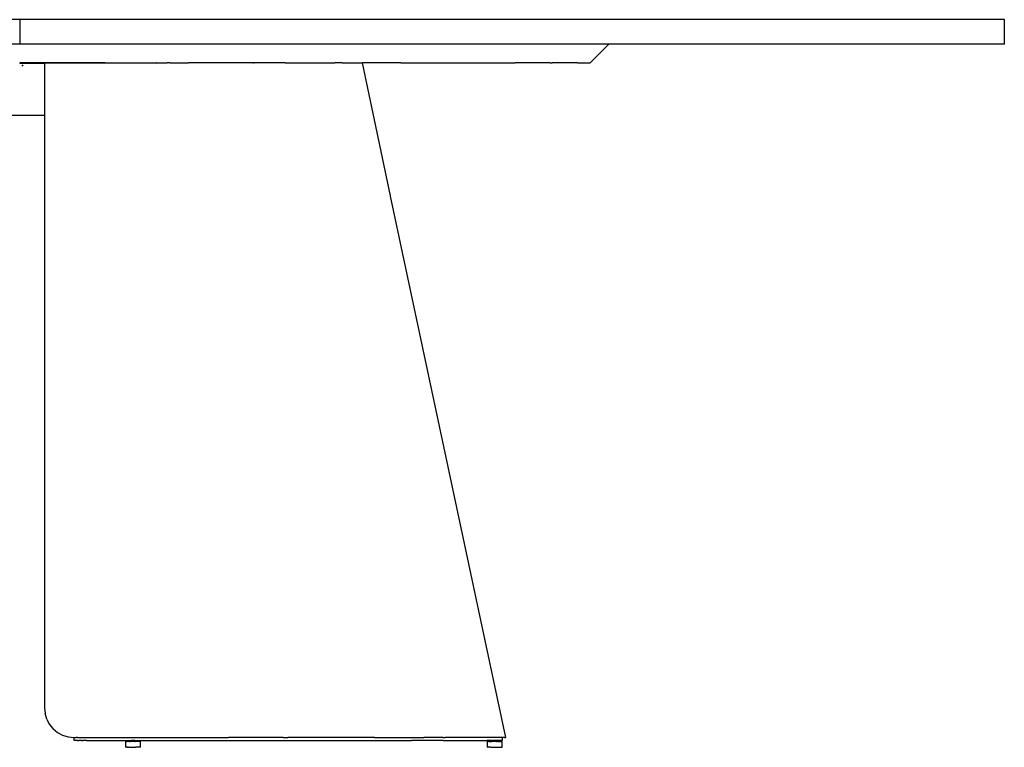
# Model space of a CAD drawing. Extents: x -795 to 1205, y -1287 to 1721.
# Tile 2 of 35: x 205 to 1205, y -1287 to -548. Entities that reach past the tile are written whole.
import ezdxf

# ---------------------------------------------------------------- set-up
doc = ezdxf.new("R2010")
doc.units = 0
doc.layers.get('0').update_dxf_attribs({"linetype": 'CONTINUOUS'})

msp = doc.modelspace()

# ---------------------------------------------------------------- linework, layer by layer
for p, q in [((205.2, -548.4), (74.6, -548.4)), ((205.2, -548.4), (205.2, -573.4)), ((335.7, -548.4), (205.2, -548.4)), ((464, -548.4), (335.7, -548.4)), ((587.8, -548.4), (464, -548.4)), ((705.2, -548.4), (587.8, -548.4)), ((813.9, -548.4), (705.2, -548.4)), ((912.3, -548.4), (813.9, -548.4)), ((998.5, -548.4), (912.3, -548.4)), ((1071.2, -548.4), (998.5, -548.4)), ((1129, -548.4), (1071.2, -548.4)), ((1171.1, -548.4), (1129, -548.4)), ((1196.6, -548.4), (1171.1, -548.4)), ((1205.2, -548.4), (1196.6, -548.4)), ((1205.2, -573.4), (1205.2, -548.4)), ((205.2, -573.4), (115.7, -573.4)), ((294.6, -573.4), (205.2, -573.4)), ((335.7, -573.4), (294.6, -573.4)), ((382, -573.4), (335.7, -573.4)), ((464, -573.4), (382, -573.4)), ((465.5, -573.4), (464, -573.4)), ((543.2, -573.4), (465.5, -573.4)), ((587.8, -573.4), (543.2, -573.4)), ((613.3, -573.4), (587.8, -573.4)), ((674.3, -573.4), (613.3, -573.4)), ((705.2, -573.4), (674.3, -573.4)), ((724.8, -573.4), (705.2, -573.4)), ((763.7, -573.4), (724.8, -573.4)), ((790.1, -573.4), (763.7, -573.4)), ((803.5, -573.4), (784.5, -592.4)), ((803.5, -573.4), (790.1, -573.4)), ((813.9, -573.4), (803.5, -573.4)), ((912.3, -573.4), (813.9, -573.4)), ((998.5, -573.4), (912.3, -573.4)), ((1071.2, -573.4), (998.5, -573.4)), ((1129, -573.4), (1071.2, -573.4)), ((1171.1, -573.4), (1129, -573.4)), ((1196.6, -573.4), (1171.1, -573.4)), ((1205.2, -573.4), (1196.6, -573.4)), ((205.1, -592.4), (205, -592.5)), ((205, -592.5), (205, -592.5)), ((205, -592.5), (205.4, -592.5)), ((205.2, -592.4), (205.1, -592.4)), ((205.1, -592.4), (205.1, -592.4)), ((205.3, -592.4), (205.2, -592.4)), ((205.3, -592.4), (205.3, -592.4)), ((205.4, -592.4), (205.3, -592.4)), ((205.4, -592.4), (205.4, -592.4)), ((205.6, -592.4), (205.4, -592.4)), ((205.4, -592.5), (205.7, -592.5)), ((205.7, -592.4), (205.6, -592.4)), ((205.7, -592.4), (206, -592.4)), ((205.7, -592.5), (205.7, -592.5)), ((205.7, -592.5), (205.8, -592.5)), ((205.8, -592.5), (206, -592.5)), ((206.1, -592.4), (206, -592.4)), ((206.1, -592.5), (206, -592.5)), ((206.1, -592.5), (206.1, -592.4)), ((206.2, -592.4), (206.1, -592.5)), ((206.1, -592.4), (206.1, -592.4)), ((206.1, -592.4), (206.2, -592.4)), ((206.1, -592.5), (206.5, -592.5)), ((206.4, -592.4), (206.2, -592.4)), ((206.2, -592.4), (206.2, -592.4)), ((206.4, -592.4), (206.4, -592.4)), ((206.4, -592.4), (206.5, -592.5)), ((206.5, -592.4), (206.5, -592.5)), ((206.8, -592.4), (206.5, -592.4)), ((206.5, -592.5), (206.8, -592.5)), ((206.9, -592.4), (206.8, -592.4)), ((206.8, -592.5), (206.8, -592.6)), ((206.9, -592.6), (206.8, -592.6)), ((207.1, -592.4), (206.9, -592.4)), ((206.9, -592.6), (207.1, -592.6)), ((207.1, -592.4), (207.1, -592.4)), ((207.1, -592.4), (207.1, -592.4)), ((207.3, -592.4), (207.1, -592.4)), ((207.1, -592.6), (207.2, -592.6)), ((207.3, -592.6), (207.2, -592.6)), ((207.4, -592.4), (207.3, -592.4)), ((207.3, -592.6), (207.3, -592.6)), ((207.3, -592.6), (207.4, -592.6)), ((207.5, -592.4), (207.4, -592.4)), ((207.4, -592.6), (207.5, -592.6)), ((207.5, -592.4), (207.6, -592.4)), ((207.5, -592.6), (207.6, -592.6)), ((207.6, -592.4), (207.7, -592.4)), ((207.6, -592.4), (207.6, -592.4)), ((207.6, -592.4), (207.6, -592.5)), ((207.6, -592.5), (207.6, -592.6)), ((207.6, -592.5), (207.6, -592.5)), ((207.6, -592.6), (207.6, -592.7)), ((207.6, -592.6), (207.6, -592.6)), ((207.6, -592.6), (207.6, -592.6)), ((207.7, -592.6), (207.6, -592.6)), ((207.6, -592.6), (207.6, -592.6)), ((207.6, -592.6), (207.6, -592.6)), ((207.6, -592.7), (207.6, -592.7)), ((207.6, -592.7), (207.6, -592.7)), ((207.6, -592.7), (207.6, -592.8)), ((207.6, -592.7), (207.9, -592.9)), ((207.6, -592.7), (207.6, -592.7)), ((207.6, -592.8), (207.6, -592.8)), ((207.6, -592.8), (207.6, -592.9)), ((207.6, -592.8), (207.6, -592.8)), ((207.6, -592.9), (207.6, -593)), ((207.6, -593), (207.6, -593.1)), ((207.6, -593.1), (207.6, -593.2)), ((207.6, -593.2), (207.6, -593.2)), ((207.6, -593.2), (207.6, -593.4)), ((207.6, -593.4), (207.6, -593.4)), ((207.6, -594.6), (207.6, -594.6)), ((207.6, -594.6), (207.9, -594.8)), ((207.6, -594.6), (207.6, -594.6)), ((207.6, -594.6), (207.6, -594.8)), ((207.6, -594.8), (207.6, -595)), ((207.6, -594.8), (207.6, -594.8)), ((207.6, -595), (207.6, -595)), ((207.6, -595), (207.6, -595.1)), ((207.6, -595.1), (207.6, -595.2)), ((207.6, -595.2), (207.6, -595.3)), ((207.9, -592.4), (207.7, -592.6)), ((207.7, -592.4), (207.8, -592.4)), ((207.7, -592.6), (230.2, -592.5)), ((207.7, -592.6), (207.7, -592.6)), ((207.8, -592.4), (207.9, -592.4)), ((207.9, -592.4), (207.9, -592.4)), ((230.2, -592.4), (207.9, -592.4)), ((207.9, -592.9), (208, -592.9)), ((208.1, -593.2), (207.9, -593.4)), ((207.9, -594.8), (208, -594.9)), ((208, -595.3), (207.9, -595.3)), ((208, -592.9), (208.1, -593)), ((208, -594.9), (208.1, -595)), ((208, -595.2), (208, -595.3)), ((208, -595.2), (208.1, -595.2)), ((208.1, -593), (208.1, -593)), ((208.1, -593), (208.1, -593.1)), ((208.1, -593.1), (208.1, -593.2)), ((208.1, -593.2), (208.1, -593.2)), ((208.1, -593.2), (208.1, -593.2)), ((208.1, -595), (208.1, -595)), ((208.1, -595), (208.1, -595)), ((208.1, -595), (208.1, -595.1)), ((208.1, -595.1), (208.1, -595.2)), ((208.1, -595.2), (208.1, -595.2)), ((291.8, -592.4), (230.2, -592.4)), ((230.2, -592.4), (230.2, -592.5)), ((230.2, -592.5), (291.8, -592.4)), ((230.2, -592.5), (230.2, -592.6)), ((230.2, -592.6), (230.2, -592.7)), ((230.2, -592.7), (230.2, -593)), ((230.2, -593), (230.2, -593.1)), ((230.2, -593.1), (230.2, -593.4)), ((230.2, -593.4), (230.2, -594.1)), ((230.2, -594.1), (230.2, -594.6)), ((230.2, -594.6), (230.2, -595.2)), ((230.2, -595.2), (230.2, -595.4)), ((230.2, -595.4), (230.2, -596)), ((230.2, -596), (230.2, -626.2)), ((291.8, -592.4), (306.5, -592.4)), ((306.5, -592.4), (307.1, -592.4)), ((306.5, -592.4), (306.5, -592.4)), ((307.1, -592.4), (307.1, -592.4)), ((307.1, -592.4), (344.1, -592.4)), ((344.2, -592.4), (344.1, -592.4)), ((344.2, -592.4), (354.7, -592.4)), ((354.7, -592.4), (354.8, -592.4)), ((357.4, -592.4), (354.8, -592.4)), ((357.4, -592.4), (357.5, -592.4)), ((357.5, -592.4), (358.6, -592.4)), ((358.6, -592.4), (358.7, -592.4)), ((358.7, -592.4), (376.4, -592.4)), ((376.6, -592.4), (376.4, -592.4)), ((377, -592.4), (376.6, -592.4)), ((410.4, -592.4), (377, -592.4)), ((410.5, -592.4), (410.4, -592.4)), ((441.9, -592.4), (410.5, -592.4)), ((441.9, -592.4), (442, -592.4)), ((443, -592.4), (442, -592.4)), ((443, -592.4), (443.3, -592.4)), ((443, -592.4), (443, -592.4)), ((443.6, -592.4), (443.3, -592.4)), ((447.4, -592.4), (443.6, -592.4)), ((447.5, -592.4), (447.4, -592.4)), ((448.2, -592.4), (447.5, -592.4)), ((448.2, -592.4), (448.2, -592.4)), ((457.3, -592.4), (448.2, -592.4)), ((474.8, -592.4), (457.3, -592.4)), ((474.8, -592.4), (502.9, -592.4)), ((502.9, -592.4), (525.2, -592.4)), ((532.5, -592.4), (525.2, -592.4)), ((532.5, -592.4), (540.7, -592.4)), ((540.7, -592.4), (549.9, -592.4)), ((549.9, -592.4), (553.1, -592.4)), ((581.8, -727.4), (553.1, -592.4)), ((592, -592.4), (553.1, -592.4)), ((592, -592.4), (592, -592.4)), ((592, -592.4), (600.3, -592.4)), ((600.3, -592.4), (659.4, -592.4)), ((659.4, -592.4), (708.3, -592.4)), ((744, -592.4), (708.3, -592.4)), ((744, -592.4), (744, -592.4)), ((744, -592.4), (745.9, -592.4)), ((745.9, -592.4), (746, -592.4)), ((746, -592.4), (745.9, -592.4)), ((746.1, -592.4), (746, -592.4)), ((746.1, -592.4), (746, -592.4)), ((746, -592.4), (746, -592.4)), ((746, -592.4), (746, -592.4)), ((746.1, -592.4), (746.2, -592.4)), ((771.6, -592.4), (746.2, -592.4)), ((771.6, -592.4), (784.5, -592.4)), ((230.2, -626.2), (230.2, -631.6)), ((230.2, -631.6), (230.2, -631.6)), ((230.2, -631.6), (230.2, -631.9)), ((230.2, -631.9), (230.2, -632.5)), ((230.2, -632.5), (230.2, -632.7)), ((230.2, -632.7), (230.2, -633.7)), ((230.2, -633.7), (230.2, -634)), ((230.2, -634), (230.2, -643.9)), ((180.2, -645.5), (230.2, -645.5)), ((230.2, -643.9), (230.2, -644.9)), ((230.2, -644.9), (230.2, -645)), ((230.2, -645), (230.2, -645.5)), ((230.2, -645.5), (230.2, -1247.4)), ((581.8, -727.5), (581.8, -727.4)), ((698.7, -1277.4), (581.8, -727.5)), ((230.2, -1247.4), (230.7, -1253.2)), ((232.4, -1258.8), (230.7, -1253.2)), ((232.4, -1258.8), (235.1, -1264)), ((235.1, -1264), (238.8, -1268.5)), ((238.8, -1268.5), (243.4, -1272.3)), ((243.4, -1272.3), (248.6, -1275.1)), ((248.6, -1275.1), (254.2, -1276.8)), ((254.2, -1276.8), (260.2, -1277.4)), ((260.2, -1277.4), (260.4, -1277.4)), ((260.2, -1280.4), (260.2, -1277.4)), ((260.4, -1277.4), (261.1, -1277.4)), ((261.1, -1277.4), (262.2, -1277.4)), ((263.6, -1277.4), (262.2, -1277.4)), ((263.6, -1277.4), (265.2, -1277.4)), ((265.2, -1277.4), (265.7, -1277.4)), ((265.7, -1277.4), (380.2, -1277.4)), ((380.2, -1277.4), (380.7, -1277.4)), ((380.7, -1277.4), (396.1, -1277.4)), ((396.1, -1277.4), (417.2, -1277.4)), ((429.4, -1277.4), (417.2, -1277.4)), ((443, -1277.4), (429.4, -1277.4)), ((472.6, -1277.4), (443, -1277.4)), ((472.6, -1277.4), (477.1, -1277.4)), ((477.1, -1277.4), (477.5, -1277.4)), ((504.6, -1277.4), (477.5, -1277.4)), ((523.2, -1277.4), (504.6, -1277.4)), ((535.4, -1277.4), (523.2, -1277.4)), ((564.3, -1277.4), (535.4, -1277.4)), ((565.3, -1277.4), (564.3, -1277.4)), ((565.3, -1277.4), (591.2, -1277.4)), ((591.2, -1277.4), (602.9, -1277.4)), ((602.9, -1277.4), (615.6, -1277.4)), ((635, -1277.4), (615.6, -1277.4)), ((635, -1277.4), (637.3, -1277.4)), ((656, -1277.4), (637.3, -1277.4)), ((660.8, -1277.4), (656, -1277.4)), ((671.6, -1277.4), (660.8, -1277.4)), ((679.7, -1277.4), (671.6, -1277.4)), ((683.7, -1277.4), (679.7, -1277.4)), ((691.3, -1277.4), (683.7, -1277.4)), ((692.3, -1277.4), (691.3, -1277.4)), ((695.2, -1277.4), (692.3, -1277.4)), ((695.2, -1277.4), (695.2, -1280.4)), ((697.3, -1277.4), (695.2, -1277.4)), ((697.3, -1277.4), (698.4, -1277.4)), ((698.4, -1277.4), (698.7, -1277.4)), ((260.4, -1280.4), (260.2, -1280.4)), ((261.1, -1280.4), (260.4, -1280.4)), ((262.2, -1280.4), (261.1, -1280.4)), ((263.6, -1280.4), (262.2, -1280.4)), ((263.6, -1280.4), (265.2, -1280.4)), ((266.1, -1280.4), (265.2, -1280.4)), ((266.1, -1280.4), (266.2, -1280.4)), ((267.8, -1280.4), (266.2, -1280.4)), ((267.9, -1280.4), (267.8, -1280.4)), ((267.9, -1280.4), (268.2, -1280.4)), ((268.3, -1280.4), (268.2, -1280.4)), ((268.2, -1280.4), (268.2, -1280.4)), ((268.4, -1280.4), (268.3, -1280.4)), ((268.3, -1280.4), (268.3, -1280.4)), ((268.4, -1280.4), (268.5, -1280.4)), ((268.5, -1280.4), (268.6, -1280.4)), ((268.6, -1280.4), (269.3, -1280.4)), ((269.3, -1280.4), (269.3, -1280.4)), ((270.1, -1280.4), (269.3, -1280.4)), ((270.1, -1280.4), (270.2, -1280.4)), ((271, -1280.4), (270.2, -1280.4)), ((271, -1280.4), (271.1, -1280.4)), ((272.8, -1280.4), (271.1, -1280.4)), ((272.8, -1280.4), (272.8, -1280.4)), ((272.8, -1280.4), (272.9, -1280.4)), ((272.8, -1280.4), (272.8, -1280.4)), ((272.9, -1280.4), (275.1, -1280.4)), ((275.1, -1280.4), (317.2, -1280.6)), ((312.7, -1281.4), (312.7, -1281.4)), ((312.7, -1281.8), (312.7, -1281.4)), ((312.7, -1281.4), (312.7, -1281.4)), ((312.9, -1281.4), (312.7, -1281.4)), ((312.7, -1281.4), (312.7, -1281.4)), ((312.7, -1282.9), (312.7, -1281.8)), ((312.7, -1283.4), (312.7, -1282.9)), ((312.7, -1287), (312.7, -1283.4)), ((312.7, -1287.4), (312.7, -1287)), ((312.7, -1287.4), (312.7, -1287.4)), ((312.7, -1287.4), (312.9, -1287.4)), ((313, -1281.4), (312.9, -1281.4)), ((312.9, -1287.4), (313.3, -1287.4)), ((313, -1281.4), (313, -1281.4)), ((313.3, -1281.4), (313, -1281.4)), ((313.3, -1281.4), (313.4, -1281.4)), ((313.4, -1287.4), (313.3, -1287.4)), ((313.4, -1281.4), (313.6, -1281.4)), ((313.5, -1287.4), (313.4, -1287.4)), ((313.6, -1287.4), (313.5, -1287.4)), ((313.6, -1281.4), (313.9, -1281.4)), ((313.9, -1287.4), (313.6, -1287.4)), ((314, -1281.4), (313.9, -1281.4)), ((313.9, -1287.4), (314, -1287.4)), ((314, -1281.4), (314.1, -1281.4)), ((314.1, -1287.4), (314, -1287.4)), ((314.6, -1281.4), (314.1, -1281.4)), ((314.2, -1287.4), (314.1, -1287.4)), ((314.1, -1287.4), (314.1, -1287.4)), ((314.2, -1287.4), (314.6, -1287.4)), ((314.7, -1281.4), (314.6, -1281.4)), ((315.4, -1287.4), (314.6, -1287.4)), ((315.4, -1281.4), (314.7, -1281.4)), ((315.6, -1281.4), (315.4, -1281.4)), ((315.4, -1287.4), (316.3, -1287.4)), ((316.3, -1281.4), (315.6, -1281.4)), ((316.5, -1281.4), (316.3, -1281.4)), ((316.3, -1287.4), (317.4, -1287.4)), ((316.5, -1281.4), (317.2, -1281.4)), ((317.2, -1280.4), (317.2, -1280.5)), ((317.2, -1280.5), (317.2, -1280.5)), ((317.2, -1280.5), (317.2, -1280.6)), ((317.2, -1280.6), (317.2, -1280.5)), ((317.2, -1280.5), (317.2, -1280.5)), ((317.2, -1280.5), (317.3, -1280.5)), ((317.2, -1280.7), (317.2, -1280.6)), ((317.2, -1280.8), (317.2, -1280.7)), ((317.2, -1280.9), (317.2, -1280.8)), ((317.2, -1280.9), (317.2, -1281.2)), ((317.2, -1281.4), (317.2, -1281.2)), ((317.2, -1281.4), (317.2, -1281.3)), ((317.2, -1281.3), (317.4, -1281.3)), ((317.2, -1281.4), (317.2, -1281.4)), ((317.2, -1281.4), (317.2, -1281.4)), ((317.3, -1281.4), (317.2, -1281.4)), ((317.3, -1281.4), (317.2, -1281.4)), ((317.2, -1281.4), (317.2, -1281.4)), ((317.3, -1280.4), (317.3, -1280.5)), ((317.3, -1280.5), (317.3, -1280.5)), ((317.3, -1280.5), (317.4, -1280.5)), ((317.3, -1280.5), (317.3, -1280.5)), ((317.4, -1281.4), (317.3, -1281.4)), ((317.4, -1280.5), (317.5, -1280.5)), ((317.4, -1281.3), (317.5, -1281.2)), ((317.4, -1281.3), (317.4, -1281.3)), ((317.4, -1281.3), (317.4, -1281.3)), ((317.4, -1281.4), (317.4, -1281.4)), ((317.5, -1281.4), (317.4, -1281.4)), ((317.4, -1287.4), (318.5, -1287.4)), ((317.5, -1280.5), (317.5, -1280.5)), ((317.6, -1280.5), (317.5, -1280.5)), ((317.6, -1281.2), (317.5, -1281.2)), ((317.5, -1281.4), (317.6, -1281.4)), ((317.7, -1280.4), (317.6, -1280.4)), ((317.6, -1280.4), (317.6, -1280.5)), ((317.7, -1281.2), (317.6, -1281.2)), ((317.7, -1281.4), (317.6, -1281.4)), ((317.7, -1280.4), (317.7, -1280.4)), ((317.7, -1280.4), (317.8, -1280.5)), ((317.8, -1281.1), (317.7, -1281.1)), ((317.7, -1281.1), (317.7, -1281.2)), ((317.8, -1281.4), (317.7, -1281.4)), ((317.8, -1280.5), (317.8, -1280.5)), ((317.8, -1280.5), (317.9, -1280.5)), ((318, -1281.4), (317.8, -1281.4)), ((317.9, -1280.5), (318, -1280.4)), ((318, -1280.4), (318.1, -1280.5)), ((318.1, -1281.4), (318, -1281.4)), ((318.2, -1280.5), (318.1, -1280.5)), ((318.1, -1280.5), (318.1, -1280.5)), ((318.2, -1281.4), (318.1, -1281.4)), ((318.2, -1280.5), (318.2, -1280.6)), ((318.2, -1280.6), (318.3, -1280.6)), ((318.5, -1281.4), (318.2, -1281.4)), ((318.3, -1280.6), (318.3, -1280.6)), ((318.4, -1280.6), (318.3, -1280.6)), ((318.4, -1280.5), (318.5, -1280.5)), ((318.4, -1280.5), (318.4, -1280.6)), ((318.5, -1280.5), (318.6, -1280.5)), ((318.5, -1280.5), (318.5, -1280.5)), ((318.5, -1281.4), (318.5, -1281.4)), ((318.6, -1281.4), (318.5, -1281.4)), ((318.5, -1287.4), (319.6, -1287.4)), ((318.6, -1280.5), (318.6, -1280.6)), ((318.6, -1280.5), (318.6, -1280.5)), ((318.7, -1280.6), (318.6, -1280.6)), ((318.7, -1281.4), (318.6, -1281.4)), ((318.7, -1280.6), (318.8, -1280.6)), ((319, -1281.4), (318.7, -1281.4)), ((318.8, -1280.6), (318.8, -1280.6)), ((318.9, -1280.5), (318.8, -1280.6)), ((318.9, -1280.4), (319, -1280.5)), ((318.9, -1280.5), (319, -1280.6)), ((318.9, -1280.5), (318.9, -1280.5)), ((319, -1280.5), (319, -1280.6)), ((319, -1280.5), (319.1, -1280.5)), ((319, -1280.5), (319.1, -1280.5)), ((319, -1280.5), (319, -1280.5)), ((319.1, -1281.4), (319, -1281.4)), ((319.1, -1280.5), (319.2, -1280.5)), ((319.1, -1280.5), (319.1, -1280.5)), ((319.1, -1280.5), (319.1, -1280.5)), ((319.1, -1280.5), (319.1, -1280.5)), ((319.2, -1281.4), (319.1, -1281.4)), ((319.2, -1280.5), (319.2, -1280.5)), ((319.2, -1280.5), (319.3, -1280.5)), ((319.6, -1281.4), (319.2, -1281.4)), ((319.3, -1280.5), (319.3, -1280.5)), ((319.5, -1280.5), (319.3, -1280.5)), ((319.5, -1280.5), (319.6, -1280.5)), ((319.6, -1280.5), (319.5, -1280.5)), ((319.5, -1280.5), (319.5, -1280.5)), ((319.6, -1280.5), (319.6, -1280.5)), ((319.6, -1280.5), (319.6, -1280.5)), ((319.6, -1280.5), (319.7, -1280.5)), ((319.7, -1281.4), (319.6, -1281.4)), ((319.6, -1287.4), (320.7, -1287.4)), ((319.7, -1280.5), (319.7, -1280.4)), ((319.7, -1280.4), (319.8, -1280.5)), ((319.8, -1280.5), (319.7, -1280.5)), ((319.7, -1280.5), (319.7, -1280.5)), ((319.8, -1281.4), (319.7, -1281.4)), ((319.8, -1280.5), (319.8, -1280.5)), ((319.8, -1280.5), (319.9, -1280.5)), ((319.8, -1280.6), (319.8, -1280.5)), ((319.8, -1280.6), (319.9, -1280.6)), ((319.9, -1281.4), (319.8, -1281.4)), ((319.9, -1280.5), (320, -1280.5)), ((319.9, -1280.6), (320, -1280.6)), ((320.2, -1281.4), (319.9, -1281.4)), ((320, -1280.5), (320.1, -1280.5)), ((320.2, -1280.5), (320, -1280.6)), ((320, -1280.5), (320, -1280.5)), ((320, -1280.6), (320, -1280.6)), ((320.1, -1280.5), (320.2, -1280.5)), ((320.2, -1280.5), (320.3, -1280.4)), ((320.3, -1281.4), (320.2, -1281.4)), ((320.3, -1280.4), (320.4, -1280.5)), ((320.4, -1281.4), (320.3, -1281.4)), ((320.5, -1280.4), (320.4, -1280.5)), ((320.7, -1281.4), (320.4, -1281.4)), ((320.5, -1280.4), (320.6, -1280.4)), ((320.7, -1280.4), (320.6, -1280.4)), ((320.6, -1280.4), (320.6, -1280.4)), ((320.7, -1280.4), (320.7, -1280.4)), ((320.7, -1280.4), (320.8, -1280.5)), ((320.8, -1281.4), (320.7, -1281.4)), ((320.7, -1287.4), (321.9, -1287.4)), ((320.9, -1280.5), (320.8, -1280.5)), ((320.9, -1281.4), (320.8, -1281.4)), ((320.9, -1280.5), (320.9, -1280.5)), ((320.9, -1280.5), (321, -1280.5)), ((321, -1281.4), (320.9, -1281.4)), ((321.1, -1280.4), (321, -1280.5)), ((321, -1280.5), (321, -1280.5)), ((321, -1281.4), (321, -1281.4)), ((321.2, -1281.4), (321, -1281.4)), ((321.1, -1280.4), (321.2, -1280.4)), ((321.2, -1280.4), (321.2, -1280.4)), ((321.2, -1280.4), (321.3, -1280.4)), ((321.3, -1281.4), (321.2, -1281.4)), ((321.3, -1280.4), (321.3, -1280.4)), ((321.3, -1280.4), (321.4, -1280.4)), ((321.4, -1281.4), (321.3, -1281.4)), ((321.5, -1280.4), (321.4, -1280.4)), ((321.5, -1281.4), (321.4, -1281.4)), ((321.5, -1280.4), (321.5, -1280.5)), ((321.5, -1280.5), (321.6, -1280.5)), ((321.6, -1281.4), (321.5, -1281.4)), ((321.7, -1280.5), (321.6, -1280.5)), ((321.6, -1280.5), (321.6, -1280.5)), ((321.9, -1281.4), (321.6, -1281.4)), ((321.8, -1280.5), (321.7, -1280.5)), ((321.7, -1280.5), (321.7, -1280.5)), ((321.8, -1280.5), (321.8, -1280.5)), ((321.9, -1280.5), (321.8, -1280.5)), ((321.9, -1280.5), (321.9, -1280.5)), ((321.9, -1280.5), (322, -1280.5)), ((321.9, -1281.4), (321.9, -1281.4)), ((322, -1281.4), (321.9, -1281.4)), ((321.9, -1287.4), (323, -1287.4)), ((322.1, -1280.4), (322, -1280.4)), ((322, -1280.4), (322, -1280.5)), ((322.1, -1281.4), (322, -1281.4)), ((322.1, -1280.4), (322.2, -1280.5)), ((322.1, -1281.4), (322.4, -1281.4)), ((322.2, -1280.5), (322.2, -1280.4)), ((322.2, -1280.4), (322.3, -1280.4)), ((322.3, -1280.4), (322.3, -1280.5)), ((322.3, -1280.4), (322.3, -1280.5)), ((322.4, -1280.4), (322.3, -1280.4)), ((322.4, -1280.4), (322.4, -1280.4)), ((322.4, -1280.4), (322.5, -1280.5)), ((322.5, -1281.4), (322.4, -1281.4)), ((322.4, -1281.4), (322.4, -1281.4)), ((322.5, -1280.4), (322.6, -1280.4)), ((322.5, -1280.4), (322.5, -1280.5)), ((322.5, -1280.5), (322.6, -1280.6)), ((322.6, -1280.5), (322.5, -1280.5)), ((322.7, -1281.4), (322.5, -1281.4)), ((322.6, -1280.4), (322.6, -1280.4)), ((322.6, -1280.4), (322.6, -1280.5)), ((322.7, -1280.4), (322.6, -1280.4)), ((322.6, -1280.4), (322.6, -1280.5)), ((322.6, -1280.4), (322.6, -1280.4)), ((322.6, -1280.5), (322.6, -1280.5)), ((322.6, -1280.5), (322.6, -1280.6)), ((322.6, -1280.6), (322.6, -1280.6)), ((322.6, -1280.6), (322.6, -1280.7)), ((322.6, -1280.6), (322.6, -1280.7)), ((322.6, -1280.7), (322.6, -1280.7)), ((322.6, -1280.7), (322.7, -1280.7)), ((322.6, -1280.7), (322.6, -1280.8)), ((322.6, -1280.8), (322.7, -1280.8)), ((322.6, -1280.8), (322.6, -1280.8)), ((322.7, -1280.4), (380.2, -1280.4)), ((322.7, -1280.8), (322.7, -1280.7)), ((322.8, -1280.7), (322.7, -1280.8)), ((322.7, -1280.8), (322.7, -1280.8)), ((322.7, -1280.8), (322.7, -1280.9)), ((322.7, -1280.8), (322.7, -1280.8)), ((322.7, -1280.9), (322.8, -1280.9)), ((322.8, -1281.4), (322.7, -1281.4)), ((322.9, -1280.8), (322.8, -1280.7)), ((322.8, -1280.7), (322.8, -1280.7)), ((322.8, -1280.9), (322.9, -1280.9)), ((322.8, -1280.9), (322.8, -1280.9)), ((322.8, -1280.9), (322.8, -1280.9)), ((323, -1281.4), (322.8, -1281.4)), ((322.8, -1281.4), (322.8, -1281.4)), ((322.9, -1280.8), (322.9, -1280.8)), ((322.9, -1280.8), (322.9, -1280.8)), ((322.9, -1280.8), (323, -1280.9)), ((322.9, -1280.9), (323, -1281)), ((322.9, -1280.9), (322.9, -1280.9)), ((322.9, -1280.9), (322.9, -1280.9)), ((323, -1280.9), (323, -1280.9)), ((323.1, -1280.9), (323, -1280.9)), ((323.1, -1281), (323, -1281)), ((323, -1281.4), (323, -1281.4)), ((323.2, -1281.4), (323, -1281.4)), ((324, -1287.4), (323, -1287.4)), ((323.1, -1280.9), (323.2, -1280.9)), ((323.1, -1280.9), (323.1, -1280.9)), ((323.2, -1281), (323.1, -1281.1)), ((323.1, -1281), (323.1, -1281)), ((323.2, -1281), (323.1, -1281)), ((323.1, -1281), (323.1, -1281)), ((323.1, -1281.1), (323.1, -1281.2)), ((323.1, -1281.2), (323.2, -1281.4)), ((323.2, -1280.9), (323.2, -1281)), ((323.2, -1281.4), (323.2, -1281.4)), ((324, -1281.4), (323.2, -1281.4)), ((324.2, -1281.4), (324, -1281.4)), ((324.9, -1287.4), (324, -1287.4)), ((324.3, -1281.4), (324.2, -1281.4)), ((324.5, -1281.4), (324.3, -1281.4)), ((324.9, -1281.4), (324.5, -1281.4)), ((325.1, -1281.4), (324.9, -1281.4)), ((325.8, -1287.4), (324.9, -1287.4)), ((325.2, -1281.4), (325.1, -1281.4)), ((325.4, -1281.4), (325.2, -1281.4)), ((325.8, -1281.4), (325.4, -1281.4)), ((325.9, -1281.4), (325.8, -1281.4)), ((326.5, -1287.4), (325.8, -1287.4)), ((326.1, -1281.4), (325.9, -1281.4)), ((326.5, -1281.4), (326.1, -1281.4)), ((326.6, -1281.4), (326.5, -1281.4)), ((327, -1287.4), (326.5, -1287.4)), ((326.8, -1281.4), (326.6, -1281.4)), ((326.6, -1281.4), (326.6, -1281.4)), ((327, -1281.4), (326.8, -1281.4)), ((327, -1281.4), (327.1, -1281.4)), ((327.2, -1287.4), (327, -1287.4)), ((327.1, -1281.4), (327.1, -1281.4)), ((327.1, -1281.4), (327.2, -1281.4)), ((327.2, -1281.4), (327.4, -1281.4)), ((327.4, -1287.4), (327.2, -1287.4)), ((327.5, -1281.4), (327.4, -1281.4)), ((327.6, -1287.4), (327.4, -1287.4)), ((327.6, -1281.4), (327.5, -1281.4)), ((327.5, -1281.4), (327.5, -1281.4)), ((327.7, -1281.4), (327.6, -1281.4)), ((327.6, -1287.4), (327.7, -1287.4)), ((327.7, -1287.4), (327.7, -1281.4)), ((380.2, -1280.4), (429.4, -1280.4)), ((429.4, -1280.4), (477.5, -1280.4)), ((477.5, -1280.4), (523.2, -1280.4)), ((523.2, -1280.4), (565.3, -1280.4)), ((565.3, -1280.4), (602.9, -1280.4)), ((635, -1280.4), (602.9, -1280.4)), ((635, -1280.4), (660.8, -1280.4)), ((660.8, -1280.4), (679.7, -1280.4)), ((684.7, -1280.6), (679.7, -1280.4)), ((680.3, -1281.4), (680.2, -1281.4)), ((680.2, -1281.4), (680.2, -1281.4)), ((680.2, -1285.3), (680.2, -1281.4)), ((680.2, -1285.8), (680.2, -1285.3)), ((680.2, -1286.4), (680.2, -1285.8)), ((680.2, -1286.5), (680.2, -1286.4)), ((680.2, -1287.4), (680.2, -1286.5)), ((680.2, -1287.4), (680.2, -1287.4)), ((680.2, -1287.4), (680.3, -1287.4)), ((680.3, -1281.4), (680.3, -1281.4)), ((680.3, -1281.4), (680.5, -1281.4)), ((680.3, -1287.4), (680.3, -1287.4)), ((680.3, -1287.4), (680.4, -1287.4)), ((680.4, -1287.4), (680.7, -1287.4)), ((680.7, -1281.4), (680.5, -1281.4)), ((680.7, -1281.4), (680.8, -1281.4)), ((680.7, -1287.4), (680.8, -1287.4)), ((680.9, -1281.4), (680.8, -1281.4)), ((681.2, -1287.4), (680.8, -1287.4)), ((681.2, -1281.4), (680.9, -1281.4)), ((681.5, -1281.4), (681.2, -1281.4)), ((681.8, -1287.4), (681.2, -1287.4)), ((681.5, -1281.4), (681.8, -1281.4)), ((681.8, -1281.4), (682.6, -1281.4)), ((682.6, -1287.4), (681.8, -1287.4)), ((682.6, -1281.4), (682.8, -1281.4)), ((682.8, -1287.4), (682.6, -1287.4)), ((682.8, -1281.4), (683.5, -1281.4)), ((683.5, -1287.4), (682.8, -1287.4)), ((684.1, -1280.4), (683, -1280.4)), ((683.5, -1281.4), (684.5, -1281.4)), ((683.5, -1287.4), (683.7, -1287.4)), ((683.7, -1287.4), (684.5, -1287.4)), ((684.1, -1280.4), (684.4, -1280.4)), ((684.7, -1280.4), (684.4, -1280.4)), ((684.4, -1280.4), (684.7, -1280.5)), ((684.7, -1281.4), (684.5, -1281.4)), ((684.5, -1287.4), (685.6, -1287.4)), ((684.7, -1280.4), (684.7, -1280.5)), ((684.7, -1280.5), (684.8, -1280.4)), ((684.7, -1280.5), (684.7, -1280.4)), ((684.7, -1280.5), (684.7, -1280.5)), ((684.7, -1280.5), (684.7, -1280.5)), ((684.8, -1280.5), (684.7, -1280.5)), ((684.7, -1280.5), (684.7, -1280.6)), ((684.7, -1280.5), (684.7, -1280.5)), ((684.7, -1280.6), (684.8, -1280.5)), ((684.7, -1280.6), (684.7, -1280.7)), ((684.7, -1280.7), (684.7, -1280.9)), ((684.7, -1280.9), (684.7, -1281)), ((684.7, -1281), (684.7, -1281)), ((684.7, -1281), (684.7, -1281.4)), ((684.7, -1281.4), (684.7, -1281.4)), ((684.9, -1281.4), (684.7, -1281.4)), ((684.8, -1280.5), (684.9, -1280.5)), ((684.8, -1280.5), (684.9, -1280.5)), ((684.8, -1280.5), (684.8, -1280.5)), ((684.9, -1280.5), (684.9, -1280.5)), ((684.9, -1280.5), (684.9, -1280.6)), ((684.9, -1280.6), (685, -1280.6)), ((684.9, -1280.5), (684.9, -1280.5)), ((684.9, -1280.5), (685, -1280.5)), ((684.9, -1280.6), (684.9, -1280.6)), ((684.9, -1281.4), (684.9, -1281.4)), ((685, -1281.4), (684.9, -1281.4)), ((685.1, -1280.4), (685, -1280.5)), ((685, -1280.5), (685.1, -1280.5)), ((685, -1280.6), (685.1, -1280.6)), ((685, -1280.5), (685, -1280.5)), ((685, -1281.4), (685, -1281.4)), ((685.1, -1281.4), (685, -1281.4)), ((685.1, -1280.5), (685.1, -1280.4)), ((685.1, -1280.5), (685.2, -1280.5)), ((685.1, -1280.6), (685.1, -1280.5)), ((685.1, -1280.5), (685.1, -1280.5)), ((685.2, -1281.4), (685.1, -1281.4)), ((685.1, -1281.4), (685.1, -1281.4)), ((685.2, -1280.5), (685.2, -1280.5)), ((685.2, -1280.5), (685.3, -1280.5)), ((685.2, -1281.4), (685.2, -1281.4)), ((685.3, -1281.4), (685.2, -1281.4)), ((685.3, -1280.4), (685.3, -1280.5)), ((685.3, -1280.4), (685.4, -1280.4)), ((685.3, -1280.5), (685.3, -1280.5)), ((685.3, -1280.5), (685.3, -1280.5)), ((685.3, -1280.5), (685.4, -1280.5)), ((685.3, -1280.5), (685.3, -1280.6)), ((685.3, -1280.6), (685.4, -1280.5)), ((685.6, -1281.4), (685.3, -1281.4)), ((685.4, -1280.4), (685.5, -1280.5)), ((685.4, -1280.4), (685.4, -1280.4)), ((685.4, -1280.5), (685.4, -1280.5)), ((685.4, -1280.5), (685.5, -1280.5)), ((685.5, -1280.5), (685.6, -1280.5)), ((685.5, -1280.5), (685.5, -1280.5)), ((685.6, -1280.5), (685.7, -1280.5)), ((685.6, -1280.5), (685.6, -1280.5)), ((685.6, -1281.4), (685.6, -1281.4)), ((685.8, -1281.4), (685.6, -1281.4)), ((685.6, -1287.4), (686.7, -1287.4)), ((685.8, -1280.4), (685.7, -1280.5)), ((685.7, -1280.5), (685.7, -1280.5)), ((685.7, -1280.5), (685.7, -1280.5)), ((685.7, -1280.5), (685.7, -1280.5)), ((685.7, -1280.5), (685.8, -1280.6)), ((685.9, -1280.5), (685.8, -1280.4)), ((685.8, -1280.6), (685.8, -1280.6)), ((685.9, -1280.6), (685.8, -1280.6)), ((686, -1281.4), (685.8, -1281.4)), ((685.9, -1280.5), (685.9, -1280.5)), ((685.9, -1280.6), (686, -1280.5)), ((686, -1280.5), (685.9, -1280.5)), ((685.9, -1280.5), (685.9, -1280.5)), ((685.9, -1280.6), (685.9, -1280.6)), ((685.9, -1280.6), (686, -1280.6)), ((686, -1280.4), (686.1, -1280.5)), ((686, -1280.4), (686, -1280.5)), ((686, -1280.5), (686, -1280.5)), ((686.1, -1280.5), (686, -1280.6)), ((686.1, -1280.5), (686, -1280.5)), ((686, -1280.5), (686, -1280.5)), ((686, -1280.6), (686, -1280.6)), ((686.1, -1281.4), (686, -1281.4)), ((686.1, -1280.5), (686.1, -1280.4)), ((686.2, -1280.5), (686.1, -1280.5)), ((686.1, -1280.5), (686.1, -1280.5)), ((686.1, -1280.5), (686.1, -1280.5)), ((686.1, -1280.5), (686.1, -1280.5)), ((686.2, -1280.5), (686.1, -1280.5)), ((686.2, -1281.4), (686.1, -1281.4)), ((686.1, -1281.4), (686.1, -1281.4)), ((686.3, -1280.4), (686.2, -1280.5)), ((686.2, -1280.5), (686.2, -1280.5)), ((686.2, -1280.5), (686.2, -1280.5)), ((686.3, -1280.5), (686.2, -1280.5)), ((686.2, -1280.5), (686.2, -1280.5)), ((686.6, -1281.4), (686.2, -1281.4)), ((686.4, -1280.5), (686.3, -1280.4)), ((686.3, -1280.4), (686.3, -1280.4)), ((686.4, -1280.5), (686.3, -1280.6)), ((686.3, -1280.6), (686.3, -1280.5)), ((686.3, -1280.5), (686.3, -1280.5)), ((686.3, -1280.5), (686.4, -1280.5)), ((686.4, -1280.5), (686.4, -1280.5)), ((686.5, -1280.6), (686.4, -1280.5)), ((686.5, -1280.5), (686.5, -1280.4)), ((686.5, -1280.4), (686.6, -1280.5)), ((686.5, -1280.6), (686.5, -1280.5)), ((686.6, -1280.5), (686.5, -1280.5)), ((686.5, -1280.5), (686.5, -1280.6)), ((686.6, -1280.5), (686.6, -1280.5)), ((686.6, -1280.5), (686.6, -1280.5)), ((686.6, -1280.5), (686.6, -1280.5)), ((686.6, -1280.5), (686.7, -1280.5)), ((686.7, -1281.4), (686.6, -1281.4)), ((686.6, -1281.4), (686.6, -1281.4)), ((686.8, -1280.5), (686.7, -1280.5)), ((686.7, -1280.5), (686.7, -1280.5)), ((686.7, -1281.4), (686.7, -1281.4)), ((686.8, -1281.4), (686.7, -1281.4)), ((686.7, -1287.4), (687.8, -1287.4)), ((686.9, -1280.5), (686.8, -1280.4)), ((686.8, -1280.4), (686.8, -1280.5)), ((686.9, -1280.5), (686.8, -1280.5)), ((687.2, -1281.4), (686.8, -1281.4)), ((687, -1280.6), (686.9, -1280.5)), ((687, -1280.5), (686.9, -1280.5)), ((686.9, -1280.5), (686.9, -1280.5)), ((686.9, -1280.5), (686.9, -1280.5)), ((686.9, -1280.5), (686.9, -1280.5)), ((687.1, -1280.5), (687, -1280.5)), ((687, -1280.5), (687, -1280.5)), ((687, -1280.5), (687, -1280.5)), ((687, -1280.5), (687.1, -1280.6)), ((687, -1280.6), (687, -1280.6)), ((687.1, -1280.6), (687, -1280.6)), ((687.2, -1280.4), (687.1, -1280.5)), ((687.1, -1280.5), (687.1, -1280.5)), ((687.1, -1280.5), (687.1, -1280.5)), ((687.1, -1280.5), (687.1, -1280.5)), ((687.1, -1280.5), (687.1, -1280.6)), ((687.4, -1280.6), (687.1, -1280.5)), ((687.1, -1280.6), (687.1, -1280.5)), ((687.1, -1280.6), (687.1, -1280.6)), ((687.2, -1280.4), (687.3, -1280.5)), ((687.2, -1280.4), (687.2, -1280.4)), ((687.2, -1281.4), (687.2, -1281.4)), ((687.3, -1281.4), (687.2, -1281.4)), ((687.3, -1280.5), (687.3, -1280.4)), ((687.4, -1280.4), (687.3, -1280.5)), ((687.3, -1280.5), (687.3, -1280.4)), ((687.3, -1280.5), (687.3, -1280.5)), ((687.4, -1280.5), (687.3, -1280.5)), ((687.3, -1281.4), (687.4, -1281.4)), ((687.4, -1280.4), (687.4, -1280.5)), ((687.4, -1280.5), (687.5, -1280.4)), ((687.5, -1280.6), (687.4, -1280.6)), ((687.4, -1280.5), (687.5, -1280.6)), ((687.5, -1280.5), (687.4, -1280.5)), ((687.8, -1281.4), (687.4, -1281.4)), ((687.5, -1280.4), (687.5, -1280.5)), ((687.6, -1280.4), (687.5, -1280.5)), ((687.5, -1280.5), (687.5, -1280.5)), ((687.6, -1280.6), (687.5, -1280.6)), ((687.5, -1280.5), (687.6, -1280.5)), ((687.6, -1280.5), (687.5, -1280.5)), ((687.5, -1280.5), (687.5, -1280.6)), ((687.5, -1280.5), (687.5, -1280.5)), ((687.6, -1280.4), (687.6, -1280.4)), ((687.7, -1280.5), (687.6, -1280.4)), ((687.6, -1280.5), (687.7, -1280.6)), ((687.7, -1280.6), (687.6, -1280.6)), ((687.7, -1280.5), (687.6, -1280.5)), ((687.7, -1280.5), (687.7, -1280.5)), ((687.7, -1280.5), (687.7, -1280.5)), ((687.7, -1280.5), (687.7, -1280.6)), ((687.7, -1280.5), (687.7, -1280.5)), ((687.8, -1280.5), (687.7, -1280.5)), ((687.7, -1280.5), (687.7, -1280.5)), ((687.7, -1280.5), (687.7, -1280.5)), ((687.8, -1280.6), (687.7, -1280.5)), ((687.9, -1280.4), (687.8, -1280.5)), ((687.8, -1280.5), (687.8, -1280.5)), ((687.8, -1280.5), (687.8, -1280.5)), ((687.9, -1280.5), (687.8, -1280.5)), ((687.9, -1280.6), (687.8, -1280.6)), ((687.8, -1281.4), (687.8, -1281.4)), ((687.9, -1281.4), (687.8, -1281.4)), ((687.8, -1287.4), (689, -1287.4)), ((687.9, -1280.4), (687.9, -1280.5)), ((687.9, -1280.4), (687.9, -1280.4)), ((687.9, -1280.5), (688, -1280.5)), ((687.9, -1280.5), (687.9, -1280.5)), ((688, -1280.6), (687.9, -1280.6)), ((687.9, -1280.6), (687.9, -1280.6)), ((687.9, -1281.4), (687.9, -1281.4)), ((688.4, -1281.4), (687.9, -1281.4)), ((688.1, -1280.6), (688, -1280.6)), ((688, -1280.5), (688.1, -1280.5)), ((688.1, -1280.4), (688.1, -1280.5)), ((688.1, -1280.4), (688.2, -1280.5)), ((688.1, -1280.6), (688.1, -1280.6)), ((688.2, -1280.5), (688.1, -1280.5)), ((688.1, -1280.5), (688.1, -1280.5)), ((688.1, -1280.5), (688.2, -1280.5)), ((688.1, -1280.5), (688.1, -1280.5)), ((688.1, -1280.5), (688.1, -1280.6)), ((688.1, -1280.6), (688.1, -1280.5)), ((688.1, -1280.6), (688.2, -1280.6)), ((688.2, -1280.5), (688.2, -1280.5)), ((688.3, -1280.5), (688.2, -1280.5)), ((688.2, -1280.5), (688.2, -1280.5)), ((688.2, -1280.5), (688.2, -1280.5)), ((688.2, -1280.6), (688.2, -1280.6)), ((688.3, -1280.6), (688.2, -1280.6)), ((688.3, -1280.5), (688.4, -1280.5)), ((688.3, -1280.5), (688.3, -1280.5)), ((688.4, -1280.6), (688.3, -1280.5)), ((688.4, -1280.6), (688.3, -1280.6)), ((688.4, -1280.6), (688.4, -1280.6)), ((688.5, -1280.5), (688.4, -1280.6)), ((688.6, -1280.5), (688.4, -1280.6)), ((688.5, -1280.5), (688.4, -1280.5)), ((688.4, -1280.6), (688.5, -1280.6)), ((688.5, -1281.4), (688.4, -1281.4)), ((688.4, -1281.4), (688.4, -1281.4)), ((688.6, -1280.5), (688.5, -1280.5)), ((688.5, -1280.5), (688.5, -1280.5)), ((688.6, -1280.5), (688.5, -1280.5)), ((688.5, -1280.5), (688.5, -1280.5)), ((688.6, -1280.6), (688.5, -1280.6)), ((688.5, -1280.6), (688.5, -1280.6)), ((688.5, -1281.4), (688.5, -1281.4)), ((689, -1281.4), (688.5, -1281.4)), ((688.6, -1280.5), (688.7, -1280.5)), ((688.6, -1280.5), (688.6, -1280.5)), ((688.6, -1280.5), (688.7, -1280.6)), ((688.6, -1280.5), (688.6, -1280.5)), ((688.6, -1280.5), (688.6, -1280.5)), ((688.6, -1280.5), (688.6, -1280.5)), ((688.7, -1280.7), (688.6, -1280.6)), ((688.6, -1280.6), (688.6, -1280.6)), ((688.8, -1280.4), (688.7, -1280.5)), ((688.7, -1280.6), (688.7, -1280.5)), ((688.7, -1280.5), (688.7, -1280.5)), ((688.7, -1280.6), (688.7, -1280.7)), ((688.9, -1280.6), (688.7, -1280.6)), ((688.9, -1280.4), (688.8, -1280.4)), ((688.8, -1280.4), (688.8, -1280.4)), ((688.9, -1280.4), (688.9, -1280.4)), ((689, -1280.4), (688.9, -1280.4)), ((689, -1280.6), (688.9, -1280.6)), ((689.1, -1280.4), (689, -1280.4)), ((689, -1280.4), (689.1, -1280.5)), ((689, -1280.6), (689, -1280.6)), ((689.1, -1280.6), (689, -1280.6)), ((689.2, -1281.4), (689, -1281.4)), ((689, -1281.4), (689, -1281.4)), ((689, -1281.4), (689, -1281.4)), ((689, -1287.4), (690.1, -1287.4)), ((689.2, -1280.4), (689.1, -1280.4)), ((689.1, -1280.4), (689.1, -1280.4)), ((689.1, -1280.5), (689.2, -1280.5)), ((689.1, -1280.6), (689.2, -1280.6)), ((689.1, -1280.6), (689.1, -1280.6)), ((689.2, -1280.4), (689.3, -1280.4)), ((689.2, -1280.5), (689.2, -1280.5)), ((689.3, -1280.5), (689.2, -1280.5)), ((689.2, -1280.7), (689.2, -1280.6)), ((689.2, -1280.7), (689.2, -1280.7)), ((689.3, -1280.7), (689.2, -1280.7)), ((689.5, -1281.4), (689.2, -1281.4)), ((689.3, -1280.4), (689.3, -1280.4)), ((689.3, -1280.4), (689.4, -1280.4)), ((689.3, -1280.5), (689.4, -1280.5)), ((689.3, -1280.8), (689.3, -1280.7)), ((689.3, -1280.8), (689.4, -1280.8)), ((689.4, -1280.4), (689.4, -1280.5)), ((689.5, -1280.5), (689.4, -1280.5)), ((689.4, -1280.5), (689.4, -1280.5)), ((689.4, -1280.7), (689.4, -1280.8)), ((689.5, -1280.8), (689.4, -1280.7)), ((689.5, -1280.5), (689.5, -1280.5)), ((689.5, -1280.5), (689.5, -1280.5)), ((689.5, -1280.5), (689.6, -1280.5)), ((689.5, -1280.8), (689.5, -1280.8)), ((689.5, -1280.8), (689.6, -1280.8)), ((689.5, -1281.4), (689.5, -1281.4)), ((689.5, -1281.4), (689.5, -1281.4)), ((689.5, -1281.4), (689.9, -1281.4)), ((689.6, -1280.5), (689.7, -1280.4)), ((689.7, -1280.5), (689.6, -1280.5)), ((689.6, -1280.8), (689.7, -1280.8)), ((689.6, -1280.8), (689.6, -1280.8)), ((689.7, -1280.4), (689.7, -1280.5)), ((689.8, -1280.5), (689.7, -1280.5)), ((689.7, -1280.8), (689.7, -1280.8)), ((689.8, -1280.8), (689.7, -1280.8)), ((689.9, -1280.5), (689.8, -1280.5)), ((689.8, -1280.8), (689.8, -1280.8)), ((689.8, -1280.8), (689.8, -1280.8)), ((689.9, -1280.8), (689.8, -1280.8)), ((690, -1280.4), (689.9, -1280.4)), ((689.9, -1280.4), (689.9, -1280.5)), ((690, -1280.5), (689.9, -1280.5)), ((689.9, -1280.5), (689.9, -1280.5)), ((689.9, -1280.5), (689.9, -1280.5)), ((689.9, -1280.8), (690, -1280.8)), ((689.9, -1280.8), (689.9, -1280.8)), ((690, -1281.4), (689.9, -1281.4)), ((690, -1280.5), (690, -1280.4)), ((690.1, -1280.5), (690, -1280.5)), ((690, -1280.8), (690, -1280.8)), ((690, -1280.8), (690.1, -1280.9)), ((690.1, -1281.4), (690, -1281.4)), ((690.1, -1280.4), (690.1, -1280.5)), ((690.1, -1280.4), (690.1, -1280.5)), ((690.1, -1280.4), (690.2, -1280.4)), ((690.1, -1280.5), (690.1, -1280.5)), ((690.1, -1280.5), (690.1, -1280.6)), ((690.1, -1280.6), (690.1, -1280.6)), ((690.1, -1280.6), (690.1, -1280.7)), ((690.1, -1280.6), (690.1, -1280.6)), ((690.1, -1280.7), (690.2, -1280.7)), ((690.1, -1280.7), (690.1, -1280.7)), ((690.1, -1280.7), (690.1, -1280.8)), ((690.1, -1280.8), (690.2, -1280.8)), ((690.2, -1280.8), (690.1, -1280.8)), ((690.1, -1280.9), (690.1, -1280.8)), ((690.3, -1281.4), (690.1, -1281.4)), ((690.1, -1287.4), (691.2, -1287.4)), ((690.2, -1280.4), (690.2, -1280.4)), ((690.6, -1280.4), (690.2, -1280.4)), ((690.2, -1280.7), (690.2, -1280.7)), ((690.2, -1280.7), (690.2, -1280.8)), ((690.2, -1280.8), (690.3, -1280.8)), ((690.2, -1280.8), (690.2, -1280.9)), ((690.2, -1280.8), (690.2, -1280.8)), ((690.2, -1280.8), (690.2, -1280.8)), ((690.2, -1280.8), (690.3, -1280.8)), ((690.3, -1280.9), (690.2, -1280.9)), ((690.3, -1280.8), (690.3, -1280.8)), ((690.3, -1280.8), (690.3, -1280.8)), ((690.3, -1280.9), (690.3, -1280.8)), ((690.3, -1280.8), (690.4, -1280.8)), ((690.3, -1280.8), (690.3, -1280.9)), ((690.3, -1280.8), (690.3, -1280.8)), ((690.3, -1280.8), (690.4, -1280.8)), ((690.3, -1280.8), (690.3, -1280.9)), ((690.3, -1281.4), (690.3, -1281.4)), ((690.5, -1281.4), (690.3, -1281.4)), ((691.3, -1280.4), (690.4, -1280.8)), ((690.4, -1280.8), (690.4, -1280.9)), ((690.4, -1280.8), (690.4, -1280.9)), ((690.4, -1280.8), (690.4, -1280.9)), ((690.4, -1280.8), (690.4, -1280.8)), ((690.4, -1280.9), (690.5, -1281)), ((690.4, -1280.9), (690.4, -1280.9)), ((690.4, -1280.9), (690.5, -1280.9)), ((690.4, -1280.9), (690.5, -1280.9)), ((690.5, -1280.9), (690.5, -1280.9)), ((690.5, -1280.9), (690.5, -1280.9)), ((690.5, -1280.9), (690.5, -1281)), ((690.6, -1281), (690.5, -1280.9)), ((690.5, -1281), (690.5, -1280.9)), ((690.5, -1280.9), (690.5, -1280.9)), ((690.6, -1281), (690.5, -1281)), ((690.7, -1281.4), (690.5, -1281.4)), ((691, -1280.4), (690.6, -1280.4)), ((690.6, -1280.9), (690.7, -1281)), ((690.6, -1280.9), (690.6, -1281)), ((690.6, -1281), (690.6, -1280.9)), ((690.7, -1281), (690.6, -1281)), ((690.7, -1281), (690.7, -1281.4)), ((690.7, -1281), (690.7, -1281)), ((691.2, -1281.4), (690.7, -1281.4)), ((691, -1280.4), (691.2, -1280.4)), ((691.2, -1280.4), (691.3, -1280.4)), ((691.2, -1281.4), (692.1, -1281.4)), ((691.2, -1287.4), (692.1, -1287.4)), ((695.2, -1280.4), (691.3, -1280.4)), ((692.1, -1281.4), (693, -1281.4)), ((692.1, -1287.4), (693, -1287.4)), ((693.1, -1281.4), (693, -1281.4)), ((693, -1287.4), (693.7, -1287.4)), ((693.1, -1281.4), (693.1, -1281.4)), ((693.4, -1281.4), (693.1, -1281.4)), ((693.5, -1281.4), (693.4, -1281.4)), ((693.7, -1281.4), (693.5, -1281.4)), ((693.7, -1281.4), (694.1, -1281.4)), ((693.7, -1287.4), (694.3, -1287.4)), ((694.3, -1281.4), (694.1, -1281.4)), ((694.6, -1281.4), (694.3, -1281.4)), ((694.3, -1281.4), (694.3, -1281.4)), ((694.3, -1287.4), (694.8, -1287.4)), ((694.7, -1281.4), (694.6, -1281.4)), ((694.8, -1281.4), (694.7, -1281.4)), ((694.8, -1281.4), (694.8, -1281.4)), ((695, -1281.4), (694.8, -1281.4)), ((694.8, -1287.4), (695.1, -1287.4)), ((695.1, -1281.4), (695, -1281.4)), ((695.2, -1287.4), (695.1, -1281.4)), ((695.1, -1281.4), (695.1, -1281.4)), ((695.1, -1281.4), (695.1, -1281.4)), ((695.1, -1287.4), (695.2, -1287.4))]:
    msp.add_line(p, q)

doc.saveas('drawing.dxf')
